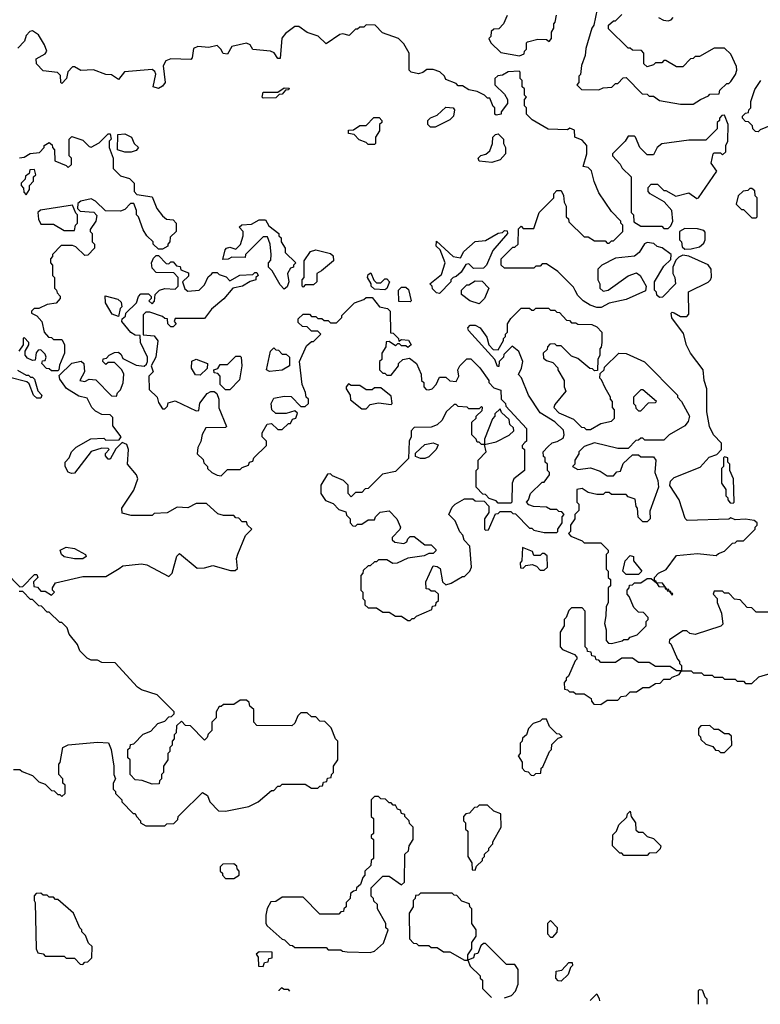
# Model space of a CAD drawing. Extents: x 2769579 to 2883812, y 684207 to 828660.
# Tile 29 of 256: x 2794004 to 2797535, y 717910 to 722605. Entities that reach past the tile are written whole.
import ezdxf

# ---------------------------------------------------------------- set-up
doc = ezdxf.new("R2010")
doc.units = 0

msp = doc.modelspace()

# ---------------------------------------------------------------- linework, layer by layer
at = {"layer": '0CON02XD'}
for points in [[(2796327.5, 722625), (2796310, 722585), (2796288.3, 722561.7), (2796265, 722560), (2796251.7, 722548.3), (2796250, 722525), (2796240, 722515), (2796250, 722495), (2796298.3, 722448.3), (2796387.5, 722432.5), (2796408.3, 722441.7), (2796410, 722455), (2796420, 722465), (2796420, 722495), (2796425, 722500), (2796475, 722512.5), (2796515, 722510), (2796528.3, 722501.7), (2796540, 722515), (2796540, 722545), (2796550, 722565), (2796550, 722585), (2796557, 722593), (2796563, 722627)], [(2796757.5, 722655), (2796741.7, 722578.3), (2796732.5, 722565), (2796703, 722467), (2796700, 722435), (2796683, 722387), (2796677, 722343), (2796670, 722335), (2796670, 722305), (2796660, 722295), (2796681.7, 722271.7), (2796765, 722270), (2796785, 722280), (2796827, 722283), (2796845, 722300), (2796855, 722300), (2796881.7, 722328.3), (2796895, 722330), (2796971.7, 722251.7), (2796995, 722250), (2797005, 722240), (2797025, 722240), (2797055, 722220), (2797155, 722202.5), (2797215, 722202.5), (2797250, 722225), (2797288.3, 722241.7), (2797295, 722250), (2797338.3, 722251.7), (2797341.7, 722268.3), (2797375, 722300), (2797385, 722300), (2797395, 722310), (2797416.7, 722343.3), (2797422.5, 722365), (2797421.7, 722381.7), (2797395, 722440), (2797365, 722470), (2797315, 722470), (2797245, 722430), (2797225, 722430), (2797215, 722420), (2797201.7, 722418.3), (2797165, 722380), (2797135, 722380), (2797085, 722410), (2797075, 722410), (2797065, 722400), (2797035, 722400), (2797025, 722390), (2796995, 722380), (2796980, 722395), (2796980, 722445), (2796968.3, 722458.3), (2796925, 722460), (2796915, 722470), (2796905, 722470), (2796811.7, 722561.7), (2796811.7, 722578.3), (2796835, 722600), (2796845, 722600), (2796875, 722630)], [(2797050, 722615), (2797073, 722603), (2797095, 722600), (2797110, 722605), (2797120, 722615)], [(2796795, 720850), (2796778.3, 720888.3), (2796770, 720895), (2796771.7, 720918.3), (2796790, 720935), (2796791.7, 720948.3), (2796860, 721015), (2796895, 721012.5), (2796983, 720973), (2797140, 720815), (2797140, 720805), (2797160, 720785), (2797197.5, 720715), (2797190.7, 720689.3), (2797175, 720667.5), (2797100, 720625), (2797075, 720600), (2796985, 720600), (2796975, 720610), (2796965, 720610), (2796955, 720600), (2796941.7, 720598.3), (2796905, 720560), (2796855, 720560), (2796745, 720587.5), (2796695, 720570), (2796670, 720545), (2796670, 720535), (2796650, 720505), (2796650, 720485), (2796640, 720475), (2796665, 720460), (2796725, 720467.5), (2796771.7, 720451.7), (2796805, 720430), (2796835, 720430), (2796851.7, 720448.3), (2796868.3, 720451.7), (2796881.7, 720488.3), (2796925, 720530), (2796955, 720530), (2796965, 720520), (2797025, 720520), (2797037.5, 720505), (2797032.5, 720445), (2797047, 720407), (2797050, 720375), (2797008.3, 720261.7), (2797010, 720225), (2796995, 720210), (2796975, 720210), (2796953, 720233), (2796950, 720275), (2796943, 720283), (2796938.3, 720318.3), (2796905, 720330), (2796895, 720340), (2796825, 720340), (2796815, 720350), (2796795, 720350), (2796785, 720340), (2796755, 720340), (2796715, 720350), (2796685, 720370), (2796660, 720365), (2796660, 720305), (2796670, 720295), (2796670, 720265), (2796650, 720245), (2796650, 720225), (2796630, 720195), (2796630, 720165), (2796620, 720155), (2796631.7, 720141.7), (2796685, 720120), (2796695, 720110), (2796775, 720110), (2796810, 720075), (2796810, 720065), (2796800, 720055), (2796800, 719985), (2796810, 719975), (2796810, 719945), (2796820, 719935), (2796820, 719905), (2796810, 719895), (2796810, 719825), (2796800, 719805), (2796798.3, 719761.7), (2796792.5, 719725), (2796800, 719695), (2796800, 719645), (2796811.7, 719631.7), (2796825, 719630), (2796877, 719643), (2796885, 719650), (2796905, 719650), (2796915, 719660), (2796948.3, 719671.7), (2796990, 719715), (2796990, 719735), (2797000, 719745), (2797000, 719755), (2796978.3, 719778.3), (2796955, 719780), (2796931.7, 719801.7), (2796910, 719855), (2796900, 719865), (2796900, 719885), (2796910, 719895), (2796911.7, 719908.3), (2796925, 719910), (2796935, 719920), (2796965, 719920), (2796995, 719940), (2797015, 719940), (2797040, 719920), (2797051.7, 719901.7), (2797080, 719900), (2797081.7, 719891.7), (2797090, 719890), (2797091.7, 719881.7), (2797100, 719880), (2797115, 719860), (2797118.3, 719868.3), (2797110, 719870), (2797108.3, 719878.3), (2797100, 719880), (2797098.3, 719888.3), (2797090, 719890), (2797068.3, 719918.3), (2797040, 719920), (2797038.3, 719928.3), (2797030, 719930), (2797030, 719945), (2797050, 719965), (2797086.4, 719983.6), (2797135, 720050), (2797235, 720060), (2797325, 720050), (2797335, 720060), (2797365, 720070), (2797401.7, 720108.3), (2797415, 720110), (2797425, 720120), (2797455, 720120), (2797510, 720175), (2797510, 720185), (2797520, 720195), (2797520, 720205), (2797506.4, 720216.4), (2797465, 720223.3), (2797415, 720220), (2797395, 720230), (2797385, 720222.5), (2797186.1, 720216.1), (2797176.1, 720226.1), (2797148.8, 720315), (2797103, 720383), (2797107.5, 720405), (2797125, 720422.5), (2797248.3, 720471.7), (2797291.7, 720518.3), (2797328.3, 720531.7), (2797350, 720555), (2797350, 720585), (2797312.5, 720625), (2797292.5, 720665), (2797280, 720735), (2797280, 720845), (2797266.7, 720885), (2797262.5, 720935), (2797202.5, 721015), (2797183.6, 721053.6), (2797168.8, 721108.8), (2797113, 721183), (2797110, 721205), (2797115, 721210), (2797125, 721207.5), (2797155, 721190), (2797185, 721190), (2797195, 721200), (2797193, 721307), (2797286.1, 721353.9), (2797297.5, 721365), (2797303, 721377), (2797300, 721415), (2797286.1, 721436.1), (2797195, 721477.5), (2797165, 721482.5), (2797147, 721473), (2797131.7, 721458.3), (2797117.5, 721425), (2797117.5, 721395), (2797127.5, 721375), (2797130, 721345), (2797068.3, 721281.7), (2797055, 721280), (2797041.7, 721291.7), (2797040, 721305), (2797030, 721315), (2797030, 721355), (2797075, 721430), (2797108.3, 721461.7), (2797110, 721485), (2797067, 721517), (2797043.3, 721523.3), (2797027, 721537), (2796995, 721542.5), (2796983.6, 721536.4), (2796957.5, 721495), (2796935, 721476.7), (2796845, 721467.5), (2796780, 721435), (2796760, 721415), (2796760, 721365), (2796770, 721345), (2796770, 721325), (2796785, 721310), (2796810, 721315), (2796905, 721383.3), (2796945, 721397.5), (2796962.5, 721385), (2796990, 721335), (2796988.3, 721311.7), (2796895, 721270), (2796815, 721252.5), (2796777, 721233), (2796755, 721232.5), (2796723.3, 721243.3), (2796690, 721265), (2796665, 721290), (2796653, 721313), (2796645, 721330), (2796570, 721405), (2796515, 721440), (2796495, 721440), (2796485, 721430), (2796465, 721430), (2796455, 721420), (2796315, 721420), (2796300, 721435), (2796300, 721465), (2796355, 721520), (2796365, 721520), (2796380, 721535), (2796381.7, 721608.3), (2796395, 721620), (2796405, 721610), (2796455, 721610), (2796480, 721685), (2796550, 721755), (2796550, 721775), (2796565, 721790), (2796585, 721790), (2796597, 721767), (2796600, 721735), (2796610, 721715), (2796610, 721665), (2796620, 721655), (2796621.7, 721641.7), (2796695, 721570), (2796715, 721570), (2796745, 721550), (2796795, 721550), (2796805, 721540), (2796815, 721540), (2796825, 721550), (2796835, 721550), (2796880, 721595), (2796880, 721625), (2796870, 721635), (2796870, 721645), (2796825, 721690), (2796765, 721780), (2796743, 721833), (2796730, 721885), (2796715, 721900), (2796690, 721905), (2796707.5, 721965), (2796707.5, 722005), (2796685, 722030), (2796650, 722045), (2796648.3, 722078.3), (2796627.5, 722087.5), (2796615, 722080), (2796523, 722083), (2796447, 722127), (2796420, 722155), (2796420, 722185), (2796410, 722195), (2796410, 722225), (2796420, 722235), (2796410, 722245), (2796410, 722275), (2796400, 722285), (2796400, 722315), (2796390, 722325), (2796390, 722355), (2796385, 722360), (2796333, 722357), (2796305, 722340), (2796283, 722337), (2796270, 722325), (2796270, 722295), (2796315, 722250), (2796330, 722225), (2796330, 722205), (2796300, 722165), (2796300, 722155), (2796275, 722150), (2796270, 722155), (2796270, 722185), (2796261.7, 722191.7), (2796245, 722230), (2796235, 722230), (2796220, 722245), (2796185, 722262.5), (2796145, 722270), (2796115, 722290), (2796095, 722290), (2796085, 722300), (2796035, 722320), (2796030, 722335), (2796007, 722357), (2795975, 722367.5), (2795945, 722367.5), (2795926.7, 722353.3), (2795905, 722347.5), (2795870, 722355), (2795860, 722365), (2795860, 722445), (2795835, 722490), (2795810, 722515), (2795733, 722543), (2795698.3, 722578.3), (2795655, 722580), (2795645, 722570), (2795625, 722570), (2795615, 722560), (2795605, 722560), (2795575, 722530), (2795545, 722537.5), (2795530, 722535), (2795465, 722490), (2795426.2, 722526.2), (2795375, 722543.3), (2795335, 722572.5), (2795315, 722572.5), (2795270.7, 722539.3), (2795253, 722517), (2795245, 722420), (2795235, 722420), (2795216.4, 722446.4), (2795200, 722455), (2795115, 722462.5), (2795102.5, 722485), (2795085, 722493.3), (2795015, 722477.5), (2794995, 722440), (2794974.1, 722444.1), (2794963.3, 722465), (2794945, 722482.5), (2794905, 722472.5), (2794853, 722477), (2794833, 722467), (2794826.4, 722423.6), (2794820, 722415), (2794725, 722418.8), (2794700.7, 722409.3), (2794687.5, 722385), (2794697.5, 722305), (2794685, 722287.5), (2794665, 722277.5), (2794640, 722285), (2794652.5, 722345), (2794648.3, 722358.3), (2794635, 722367.5), (2794503, 722357), (2794475, 722320), (2794441.7, 722341.7), (2794415, 722343.3), (2794355, 722366.2), (2794295, 722362.5), (2794265, 722380), (2794255, 722380), (2794233, 722357), (2794227.5, 722325), (2794205, 722300), (2794200, 722305), (2794198.8, 722338.8), (2794183.8, 722353.8), (2794115, 722361.2), (2794083.8, 722395), (2794081.7, 722418.3), (2794125, 722442.5), (2794132.5, 722455), (2794122.5, 722485), (2794093, 722533), (2794065, 722552.5), (2794051.7, 722548.3), (2794035, 722530)], [(2794035, 722530), (2794027, 722503), (2793995, 722470)], [(2797525, 722070), (2797511.7, 722071.7), (2797500, 722085), (2797498.3, 722098.3), (2797478.3, 722118.3), (2797465, 722120), (2797450, 722135), (2797450, 722145), (2797465, 722160), (2797478.3, 722161.7), (2797480, 722175), (2797490, 722185), (2797490, 722215), (2797508.3, 722271.7), (2797537.5, 722315)], [(2795165, 722230), (2795160, 722235), (2795165, 722260), (2795235, 722260), (2795265, 722280), (2795288.3, 722278.3), (2795285, 722270), (2795271.7, 722268.3), (2795255, 722250), (2795241.7, 722248.3), (2795225, 722232.5), (2795165, 722230)], [(2795961.7, 722091.7), (2795950, 722105), (2795950, 722125), (2795963, 722137), (2795995, 722150), (2796035, 722187.5), (2796070, 722185), (2796077.5, 722175), (2796072.5, 722145), (2796055, 722127.5), (2795985, 722092.5), (2795961.7, 722091.7)], [(2797095, 721610), (2797108.3, 721621.7), (2797117.5, 721645), (2797112.5, 721695), (2797076.4, 721736.4), (2797010, 721775), (2797000, 721785), (2797000, 721805), (2797015, 721820), (2797045, 721820), (2797075, 721790), (2797085, 721790), (2797133, 721763), (2797195, 721780), (2797233, 721753), (2797240, 721755), (2797327, 721883), (2797300.7, 721920.7), (2797310, 721965), (2797315, 721970), (2797345, 721970), (2797355, 721960), (2797370, 721975), (2797370, 722005), (2797380, 722025), (2797382.5, 722105), (2797365, 722150), (2797351.7, 722148.3), (2797340, 722135), (2797340, 722125), (2797330, 722115), (2797330, 722085), (2797275, 722030), (2797195, 722030), (2797065, 722013.3), (2797042.5, 721995), (2797025, 721960), (2796995, 721960), (2796960, 721995), (2796940, 722045), (2796935, 722050), (2796905, 722050), (2796890, 722025), (2796830, 721965), (2796830, 721955), (2796866.4, 721916.4), (2796877, 721897), (2796920, 721855), (2796920, 721685), (2796930, 721675), (2796931.7, 721641.7), (2796965, 721620), (2797065, 721620), (2797075, 721610), (2797095, 721610)], [(2795695, 722010), (2795665, 722010), (2795655, 722020), (2795621.7, 722031.7), (2795598.3, 722058.3), (2795571.7, 722061.7), (2795571.7, 722078.3), (2795595, 722080), (2795625, 722100), (2795655, 722100), (2795691.7, 722138.3), (2795718.3, 722138.3), (2795730, 722125), (2795730, 722115), (2795720, 722105), (2795720, 722075), (2795700, 722045), (2795700, 722015), (2795695, 722010)], [(2797588.3, 722101.7), (2797535, 722080), (2797525, 722070)], [(2794003, 721947), (2794025, 721950), (2794053.6, 721966.4), (2794098.3, 721971.7), (2794120, 721995), (2794120, 722005), (2794145, 722020), (2794158.3, 722008.3), (2794160, 721995), (2794170, 721985), (2794171.7, 721931.7), (2794225, 721910), (2794235, 721900), (2794250, 721915), (2794250, 721945), (2794240, 721955), (2794240, 722035), (2794251.7, 722048.3), (2794305, 722030), (2794335, 722000), (2794345, 721997.5), (2794383, 722017), (2794425, 722060), (2794435, 722060), (2794440, 722035), (2794430, 722025), (2794430, 721995), (2794450, 721945), (2794450, 721895), (2794485, 721860), (2794527, 721847), (2794550, 721825), (2794550, 721785), (2794561.7, 721771.7), (2794635, 721760), (2794657.5, 721705), (2794685, 721670), (2794703, 721653), (2794735, 721650), (2794750, 721635), (2794750, 721595), (2794721.7, 721568.3), (2794720, 721545), (2794710, 721535), (2794710, 721525), (2794685, 721510), (2794665, 721510), (2794640, 721535), (2794640, 721545), (2794610, 721575), (2794593, 721603), (2794570, 721665), (2794560, 721675), (2794560, 721695), (2794548.3, 721728.3), (2794531.7, 721728.3), (2794505, 721700), (2794485, 721692.5), (2794413, 721693), (2794365, 721740), (2794345, 721750), (2794295, 721740), (2794281.7, 721728.3), (2794280, 721705), (2794291.7, 721691.7), (2794357, 721687), (2794371.7, 721671.7), (2794367.5, 721645), (2794340, 721605), (2794340, 721595), (2794350, 721585), (2794350, 721545), (2794360, 721535), (2794360, 721515), (2794328.3, 721481.7), (2794315, 721480), (2794271.7, 721521.7), (2794255, 721527.5), (2794201.7, 721528.3), (2794160, 721485), (2794160, 721475), (2794150, 721465), (2794150, 721445), (2794160, 721435), (2794160, 721385), (2794170, 721375), (2794170, 721325), (2794180, 721315), (2794181.7, 721301.7), (2794197, 721287), (2794197.5, 721275), (2794177, 721253), (2794135, 721247.5), (2794095, 721227.5), (2794073, 721227), (2794060, 721215), (2794060, 721205), (2794085, 721192.5), (2794110, 721165), (2794120, 721115), (2794141.7, 721091.7), (2794155, 721090), (2794165, 721080), (2794205, 721080), (2794211.7, 721068.3), (2794217.5, 721055), (2794216.7, 721015), (2794193, 720957), (2794190, 720935), (2794185, 720930), (2794155, 720930), (2794145, 720940), (2794131.7, 720941.7), (2794110, 720965), (2794111.7, 720978.3), (2794125, 720980), (2794130, 720995), (2794125, 721010), (2794105, 721030), (2794091.7, 721028.3), (2794083, 721017), (2794078.3, 720981.7), (2794065, 720980), (2794040.7, 720990.7), (2794030, 721005), (2794030, 721025), (2794047.5, 721055), (2794047.5, 721065), (2794025, 721090), (2794020, 721085), (2794020, 721055), (2794000, 721025)], [(2794535, 721972.5), (2794505, 721972.5), (2794470, 721985), (2794471.7, 722058.3), (2794505, 722060), (2794537.5, 722045), (2794550, 722015), (2794570, 721995), (2794558.3, 721981.7), (2794535, 721972.5)], [(2796255, 721923.3), (2796195, 721930), (2796190, 721945), (2796203, 721957), (2796227, 721963), (2796245, 721980), (2796257.5, 722015), (2796260, 722045), (2796271.7, 722058.3), (2796285, 722060), (2796310, 722035), (2796310, 722015), (2796320, 721995), (2796320, 721965), (2796295, 721937.5), (2796255, 721923.3)], [(2794035, 721770), (2794050, 721795), (2794050, 721815), (2794070, 721835), (2794070, 721855), (2794080, 721865), (2794075, 721890), (2794051.7, 721888.3), (2794048.3, 721871.7), (2794031.7, 721858.3), (2794030, 721845), (2794010, 721825), (2794010, 721815), (2794021.7, 721801.7), (2794023, 721783), (2794035, 721770)], [(2797515, 721660), (2797520, 721665), (2797520, 721755), (2797510, 721765), (2797508.3, 721788.3), (2797495, 721800), (2797485, 721800), (2797475, 721790), (2797453, 721787), (2797430, 721765), (2797420, 721725), (2797445, 721700), (2797455, 721700), (2797495, 721660), (2797515, 721660)], [(2794265, 721600), (2794270, 721625), (2794280, 721635), (2794280, 721675), (2794271.7, 721681.7), (2794255, 721720), (2794103.6, 721696.4), (2794090, 721685), (2794093, 721653), (2794105, 721630), (2794165, 721630), (2794215, 721600), (2794265, 721600)], [(2795265, 721320), (2795245, 721340), (2795207, 721407), (2795190, 721425), (2795190, 721445), (2795201.7, 721458.3), (2795202.5, 721485), (2795197.5, 721535), (2795185, 721570), (2795165, 721570), (2795080, 721485), (2795078.3, 721471.7), (2795015, 721472.5), (2794997, 721463), (2794971.7, 721461.7), (2794983, 721507), (2794990, 721515), (2795005, 721520), (2795035, 721510), (2795057, 721533), (2795070, 721575), (2795070, 721595), (2795050, 721615), (2795063, 721627), (2795109.3, 721630.7), (2795145, 721650), (2795175, 721650), (2795191.7, 721621.7), (2795240, 721585), (2795240, 721575), (2795250, 721565), (2795250, 721545), (2795270, 721515), (2795270, 721495), (2795320, 721445), (2795310, 721435), (2795310, 721425), (2795295, 721420), (2795280, 721395), (2795287.5, 721355), (2795278.3, 721331.7), (2795265, 721320)], [(2796005, 721300), (2795991.7, 721301.7), (2795971.7, 721321.7), (2795970, 721335), (2795960, 721345), (2796015, 721390), (2796032.5, 721445), (2796008.3, 721508.3), (2795990, 721525), (2795991.7, 721548.3), (2796070, 721475), (2796105, 721470), (2796120.7, 721499.3), (2796175, 721547.5), (2796225, 721552.5), (2796285, 721587.5), (2796305, 721590), (2796315, 721600), (2796328.3, 721598.3), (2796330, 721585), (2796260, 721505), (2796230, 721435), (2796215, 721420), (2796168.3, 721418.3), (2796145, 721440), (2796131.7, 721438.3), (2796109.3, 721400.7), (2796085, 721380), (2796070, 721375), (2796060, 721365), (2796060, 721355), (2796005, 721300)], [(2797175, 721510), (2797205, 721512.5), (2797245, 721522.5), (2797265, 721540), (2797272.5, 721555), (2797271.7, 721591.7), (2797265, 721600), (2797235, 721607.5), (2797175, 721610), (2797150, 721595), (2797150, 721555), (2797160, 721545), (2797161.7, 721521.7), (2797175, 721510)], [(2795355, 721330), (2795350, 721335), (2795350, 721365), (2795360, 721375), (2795360, 721455), (2795390, 721500), (2795415, 721507.5), (2795485, 721490), (2795498.3, 721478.3), (2795500, 721455), (2795443, 721407), (2795420, 721395), (2795420, 721355), (2795405, 721340), (2795365, 721340), (2795355, 721330)], [(2793938.3, 719968.3), (2794005, 719900), (2794018.3, 719901.7), (2794075, 719960), (2794085, 719960), (2794090, 719945), (2794070, 719925), (2794071.7, 719901.7), (2794088.3, 719898.3), (2794105, 719880), (2794125, 719880), (2794155, 719860), (2794170, 719875), (2794160, 719885), (2794160, 719895), (2794175, 719920), (2794305, 719950), (2794415, 719950), (2794478.3, 719988.3), (2794495, 720000), (2794585, 720010), (2794610, 720005), (2794715, 719950), (2794730, 719965), (2794753, 720047), (2794765, 720060), (2794849.5, 719989.5), (2794885, 719991.2), (2794925, 720002.5), (2795008.3, 719978.3), (2795031.7, 719978.3), (2795041.7, 719988.3), (2795037.5, 720035), (2795043.6, 720056.4), (2795080, 720145), (2795110, 720175), (2795090, 720195), (2795085, 720210), (2795065, 720210), (2795048.3, 720228.3), (2795035, 720230), (2795025, 720240), (2794975, 720240), (2794948.3, 720248.3), (2794895, 720297.5), (2794845, 720297.5), (2794805, 720277.5), (2794755, 720280), (2794707, 720253), (2794645, 720250), (2794635, 720240), (2794535, 720240), (2794491.7, 720251.7), (2794490, 720275), (2794548.3, 720361.7), (2794567.5, 720415), (2794560, 720435), (2794517.5, 720485), (2794522.5, 720555), (2794515, 720580), (2794491.7, 720588.3), (2794461.7, 720558.3), (2794435, 720510), (2794425, 720510), (2794412.5, 720525), (2794413, 720537), (2794430, 720555), (2794425, 720560), (2794395, 720562.5), (2794343.9, 720546.1), (2794265, 720442.5), (2794250.7, 720440.7), (2794235, 720447.5), (2794220, 720475), (2794220, 720495), (2794240, 720515), (2794250, 720545), (2794273, 720567), (2794343, 720607), (2794405, 720610), (2794415, 720600), (2794478.3, 720601.7), (2794487.5, 720615), (2794448.3, 720668.3), (2794448.3, 720708.3), (2794435, 720720), (2794395, 720722.5), (2794365, 720737.5), (2794347.5, 720755), (2794325, 720800), (2794285, 720810), (2794227, 720847), (2794195, 720890), (2794191.7, 720908.3), (2794253, 720967), (2794297, 720977), (2794310, 720965), (2794312.5, 720925), (2794290, 720885), (2794315, 720880), (2794335, 720890), (2794367, 720887), (2794441.7, 720811.7), (2794465, 720810), (2794470, 720825), (2794485, 720840), (2794497, 720873), (2794500, 720915), (2794490, 720935), (2794455, 720970), (2794425, 720970), (2794415, 720960), (2794400, 720975), (2794401.7, 720988.3), (2794418.3, 720991.7), (2794430, 721005), (2794455, 721017.5), (2794475, 721020), (2794488.3, 721008.3), (2794495, 720990), (2794558.3, 720958.3), (2794597, 720953), (2794608.3, 720961.7), (2794612.5, 720975), (2794612.5, 720995), (2794580, 721065), (2794578.3, 721098.3), (2794555, 721100), (2794533.6, 721113.6), (2794490, 721165), (2794491.7, 721178.3), (2794508.3, 721191.7), (2794510, 721205), (2794560, 721255), (2794570, 721285), (2794581.7, 721298.3), (2794618.3, 721298.3), (2794630, 721285), (2794630, 721275), (2794620, 721265), (2794635, 721250), (2794647, 721263), (2794650, 721295), (2794670, 721315), (2794695, 721322.5), (2794745, 721320), (2794760, 721335), (2794760, 721375), (2794738.3, 721398.3), (2794655, 721400), (2794635, 721420), (2794632.5, 721445), (2794641.7, 721468.3), (2794655, 721480), (2794665, 721480), (2794701.7, 721441.7), (2794715, 721440), (2794725, 721450), (2794735, 721450), (2794751.7, 721431.7), (2794768.3, 721428.3), (2794771.7, 721411.7), (2794808.3, 721398.3), (2794808.3, 721381.7), (2794780, 721355), (2794791.7, 721321.7), (2794805, 721310), (2794860, 721315), (2794885, 721340), (2794901.7, 721378.3), (2794918.3, 721391.7)], [(2794918.3, 721391.7), (2794925, 721400), (2794945, 721400), (2794955, 721390), (2794988.3, 721378.3), (2795005, 721360), (2795053, 721387), (2795115, 721390), (2795125, 721400), (2795135, 721400), (2795140, 721385), (2795130, 721375), (2795130, 721365), (2795103, 721357), (2795066.4, 721333.6), (2795020, 721325), (2794976.4, 721273.6), (2794917.5, 721225), (2794885, 721180), (2794745, 721180), (2794740, 721165), (2794750, 721155), (2794735, 721140), (2794725, 721140), (2794710, 721155), (2794708.3, 721178.3), (2794695, 721180), (2794685, 721190), (2794625, 721210), (2794605, 721210), (2794591.7, 721198.3), (2794591.7, 721101.7), (2794645, 721097.5), (2794663, 721073), (2794652.5, 720995), (2794630, 720955), (2794640, 720925), (2794620, 720905), (2794621.7, 720841.7), (2794660, 720805), (2794665, 720780), (2794685, 720750), (2794695, 720750), (2794708.3, 720761.7), (2794711.7, 720778.3), (2794745, 720787.5), (2794845, 720740), (2794858.3, 720741.7), (2794863, 720777), (2794897, 720823), (2794915, 720832.5), (2794931.7, 720831.7), (2794943, 720823), (2794953.3, 720795), (2794953.6, 720753.6), (2794990, 720665), (2794985, 720660), (2794891.7, 720658.3), (2794873, 720627), (2794867, 720593), (2794852.5, 720565), (2794850, 720535), (2794878.3, 720508.3), (2794881.7, 720491.7), (2794900, 720475), (2794900, 720465), (2794920, 720445), (2794945, 720432.5), (2794965, 720430), (2794995, 720460), (2795055, 720460), (2795065, 720470), (2795095, 720480), (2795100, 720495), (2795115, 720500), (2795120, 720515), (2795180, 720575), (2795180, 720595), (2795160, 720615), (2795160, 720635), (2795183.6, 720676.4), (2795205, 720680), (2795235, 720650), (2795255, 720650), (2795285, 720680), (2795295, 720680), (2795305, 720700), (2795320, 720705), (2795328.3, 720728.3), (2795315, 720740), (2795275, 720727.5), (2795225, 720726.7), (2795206.7, 720745), (2795203.3, 720775), (2795215, 720800), (2795265, 720810), (2795298.3, 720808.3), (2795345, 720760), (2795365, 720760), (2795380, 720775), (2795380, 720795), (2795370, 720805), (2795367, 720827), (2795350, 720865), (2795337.5, 720975), (2795370.7, 721049.3), (2795395, 721070), (2795405, 721070), (2795440, 721105), (2795425, 721120), (2795395, 721120), (2795375, 721140), (2795351.7, 721141.7), (2795331.7, 721161.7), (2795331.7, 721178.3), (2795355, 721200), (2795385, 721200), (2795395, 721190), (2795415, 721190), (2795425, 721180), (2795445, 721180), (2795455, 721170), (2795475, 721170), (2795485, 721160), (2795515, 721160), (2795540, 721185), (2795540, 721195), (2795600, 721255), (2795645, 721270), (2795655, 721280), (2795685, 721280), (2795720, 721235), (2795757, 721227), (2795770, 721215), (2795771.7, 721111.7), (2795785, 721110), (2795810, 721085), (2795811.7, 721071.7), (2795825, 721080), (2795857, 721077), (2795870, 721055), (2795855, 721042.5), (2795845, 721050), (2795825, 721050), (2795815, 721060), (2795805, 721060), (2795795, 721050), (2795765, 721070), (2795751.7, 721068.3), (2795750, 721045), (2795730, 721015), (2795730, 720985), (2795720, 720975), (2795720, 720935), (2795735, 720920), (2795745, 720920), (2795755, 720910), (2795775, 720910), (2795810, 720955), (2795810, 720965), (2795830, 720985), (2795861.7, 720991.7), (2795896.1, 720966.1), (2795917.5, 720915), (2795920, 720885), (2795930, 720875), (2795930, 720855), (2795941.7, 720841.7), (2795955, 720840), (2795970, 720845), (2795990, 720865), (2796005, 720900), (2796035, 720900), (2796055, 720882.5), (2796085, 720880), (2796097.5, 720905), (2796092.5, 720935), (2796102.5, 720955), (2796135, 720987.5), (2796155, 720987.5), (2796197.5, 720945), (2796240, 720885), (2796240, 720875), (2796265, 720850), (2796298.3, 720838.3), (2796300, 720795), (2796320, 720775), (2796321.7, 720761.7), (2796420, 720655), (2796420, 720595), (2796411.7, 720588.3), (2796400, 720575), (2796400, 720565), (2796410, 720555), (2796410, 720455), (2796360, 720415), (2796352.5, 720395), (2796350, 720305), (2796345, 720300), (2796285, 720300), (2796275, 720310), (2796241.7, 720321.7), (2796225, 720340), (2796211.7, 720341.7), (2796180, 720375), (2796180, 720455), (2796190, 720465), (2796190, 720505), (2796227.5, 720545), (2796220, 720580), (2796275, 720592.5), (2796337, 720623), (2796360, 720645), (2796358.3, 720658.3), (2796340, 720675), (2796338.3, 720698.3), (2796301.7, 720731.7), (2796295, 720750), (2796270, 720725), (2796270, 720715), (2796258.3, 720701.7), (2796220, 720605), (2796220, 720580), (2796205, 720580), (2796195, 720590), (2796185, 720590), (2796180, 720605), (2796160, 720625), (2796160, 720685), (2796180, 720705), (2796180, 720715), (2796208.3, 720741.7), (2796210, 720755), (2796205, 720760), (2796195, 720750), (2796145, 720750), (2796137, 720757), (2796095, 720760), (2796085, 720770), (2796075, 720770), (2796037.5, 720735), (2796017.5, 720695), (2795995, 720672.5), (2795965, 720662.5), (2795885, 720660), (2795870, 720645), (2795870, 720615), (2795860, 720595), (2795858.3, 720511.7), (2795795, 720450), (2795733, 720437), (2795665, 720370), (2795651.7, 720368.3), (2795635, 720350), (2795605, 720350), (2795585, 720330), (2795570, 720345), (2795570, 720385), (2795548.3, 720408.3), (2795495, 720430), (2795485, 720440), (2795471.7, 720438.3), (2795440, 720385), (2795440, 720345), (2795461.7, 720311.7), (2795498.3, 720298.3), (2795525, 720270), (2795558.3, 720258.3), (2795561.7, 720241.7), (2795580, 720225), (2795580, 720205), (2795591.7, 720191.7), (2795605, 720190), (2795615, 720200), (2795635, 720200), (2795665, 720220), (2795695, 720220), (2795700, 720235), (2795723, 720257), (2795765, 720262.5), (2795802.5, 720225), (2795820, 720185), (2795816.4, 720173.6), (2795780, 720135), (2795780, 720125), (2795793, 720113), (2795835, 720107.5), (2795850, 720115), (2795855, 720130), (2795865, 720140), (2795885, 720140), (2795935, 720100), (2795965, 720100), (2795988.3, 720078.3), (2795988.3, 720071.7), (2795975, 720060), (2795955, 720060), (2795931.7, 720048.3), (2795855, 720037.5), (2795803, 720013), (2795782.5, 720012.5), (2795755, 720030), (2795715, 720030), (2795705, 720020), (2795695, 720020), (2795675, 720000), (2795665, 720000), (2795641.7, 719978.3), (2795640, 719965), (2795630, 719955), (2795630, 719885), (2795640, 719875), (2795640, 719845), (2795650, 719835), (2795650, 719815), (2795665, 719800), (2795705, 719800), (2795735, 719780), (2795765, 719780), (2795795, 719760), (2795825, 719760), (2795855, 719740), (2795865, 719740), (2795875, 719750), (2795885, 719750), (2795895, 719760), (2795968.3, 719791.7), (2795971.7, 719808.3), (2795988.3, 719811.7), (2795990, 719825), (2796000, 719835), (2796000, 719865), (2795985, 719880), (2795965, 719880), (2795955, 719890), (2795941.7, 719891.7), (2795940, 719925), (2795975, 720000), (2795995, 719997.5), (2796008.3, 719988.3), (2796020, 719925), (2796035, 719910), (2796061.7, 719918.3), (2796115, 719950), (2796125, 719950), (2796150, 719975), (2796157.5, 719995), (2796150, 720095), (2796123, 720123), (2796117, 720147), (2796103, 720163), (2796080, 720215), (2796050, 720245), (2796065, 720280), (2796080, 720295), (2796125, 720320), (2796165, 720320), (2796175, 720310), (2796218.3, 720308.3), (2796240, 720285), (2796240, 720255), (2796220, 720225), (2796220, 720175), (2796225, 720170), (2796238.3, 720171.7), (2796271.7, 720248.3), (2796285, 720250), (2796295, 720260), (2796345, 720260), (2796355, 720250), (2796368.3, 720248.3), (2796435, 720180), (2796445, 720180), (2796455, 720170), (2796505, 720160), (2796565, 720160), (2796570, 720165), (2796570, 720175), (2796590, 720205), (2796590, 720235), (2796600, 720245), (2796588.3, 720258.3), (2796575, 720260), (2796565, 720270), (2796535, 720270), (2796515, 720280), (2796453, 720283), (2796431.7, 720291.7), (2796420, 720305), (2796430, 720315), (2796440, 720345), (2796495, 720400), (2796505, 720400), (2796530, 720435), (2796530, 720445), (2796520, 720455), (2796520, 720485), (2796510, 720495), (2796510, 720515), (2796501.7, 720521.7), (2796500, 720545), (2796521.7, 720568.3), (2796543, 720587), (2796567, 720593), (2796595, 720610), (2796600, 720625), (2796597, 720647), (2796555, 720687.5), (2796485, 720730), (2796430, 720815), (2796397, 720897), (2796382.5, 720912.5), (2796397, 720943), (2796402.5, 720975), (2796383, 721023), (2796351.7, 721048.3), (2796311.7, 721008.3), (2796310, 720995), (2796290, 720975), (2796288.3, 720951.7), (2796281.7, 720951.7), (2796270, 720985), (2796143, 721123), (2796140, 721135), (2796151.7, 721148.3), (2796175, 721147.5), (2796200, 721135), (2796231.7, 721091.7), (2796240, 721055), (2796261.7, 721031.7), (2796285, 721030), (2796310, 721075), (2796310, 721085), (2796320, 721095), (2796320, 721105), (2796330, 721115), (2796330, 721155), (2796345, 721180), (2796395, 721230), (2796435, 721230), (2796445, 721220), (2796455, 721220), (2796465, 721230), (2796525, 721230), (2796535, 721220), (2796555, 721220), (2796565, 721210), (2796578.3, 721208.3), (2796611.7, 721171.7), (2796625, 721170), (2796635, 721160), (2796655, 721160), (2796665, 721152.5), (2796731.7, 721151.7), (2796755, 721140), (2796780, 721115), (2796780, 721065), (2796777, 721043), (2796770, 721035), (2796770, 721005), (2796760, 720985), (2796758.3, 720931.7), (2796745, 720930), (2796735, 720940), (2796721.7, 720941.7), (2796665, 720990), (2796635, 721000), (2796585, 721050), (2796565, 721050), (2796555, 721060), (2796531.7, 721058.3), (2796520, 721045), (2796518.3, 721031.7), (2796500, 721015), (2796501.7, 720991.7), (2796515, 720980), (2796545, 720970), (2796570, 720945), (2796570, 720935), (2796600, 720885), (2796600, 720855), (2796607, 720833), (2796555, 720770), (2796550, 720755), (2796575, 720730), (2796645, 720700), (2796681.7, 720661.7), (2796695, 720660), (2796705, 720650), (2796725, 720650), (2796775, 720680), (2796825, 720690), (2796840, 720705), (2796840, 720745), (2796830, 720755), (2796830, 720785), (2796820, 720795), (2796820, 720805), (2796795, 720850)], [(2795745, 721317.5), (2795695, 721320), (2795680, 721335), (2795680, 721345), (2795662.5, 721375), (2795665, 721390), (2795678.3, 721398.3), (2795693, 721363), (2795705, 721350), (2795725, 721350), (2795745, 721370), (2795755, 721370), (2795767.5, 721355), (2795755, 721322.5), (2795745, 721317.5)], [(2796195, 721250), (2796150, 721265), (2796110, 721295), (2796110, 721315), (2796135, 721340), (2796145, 721340), (2796175, 721360), (2796208.3, 721358.3), (2796240, 721325), (2796220, 721275), (2796195, 721250)], [(2795865, 721260), (2795811.7, 721261.7), (2795810, 721315), (2795825, 721330), (2795845, 721330), (2795858.3, 721318.3), (2795870, 721265), (2795865, 721260)], [(2794475, 721190), (2794445, 721200), (2794413.3, 721255), (2794411.7, 721288.3), (2794471.7, 721271.7), (2794488.3, 721258.3), (2794490, 721235), (2794483, 721227), (2794475, 721190)], [(2795195, 720927.5), (2795180, 720935), (2795200, 721025), (2795215, 721040), (2795225, 721030), (2795238.3, 721028.3), (2795255, 721010), (2795275, 721010), (2795290, 720995), (2795290, 720955), (2795255, 720933.3), (2795195, 720927.5)], [(2794865, 720910), (2794841.7, 720911.7), (2794823.6, 720943.6), (2794824.1, 720975.9), (2794845, 720986.7), (2794900, 720965), (2794898.3, 720941.7), (2794865, 720910)], [(2795005, 720840), (2794985, 720840), (2794960, 720865), (2794960, 720905), (2794948.3, 720918.3), (2794931.7, 720921.7), (2794930, 720935), (2794948.3, 720941.7), (2794960, 720960), (2794995, 720960), (2795035, 721000), (2795055, 721000), (2795060, 720995), (2795062.5, 720955), (2795051.7, 720888.3), (2795005, 720840)], [(2793993, 720933), (2794035, 720910), (2794045, 720910), (2794055, 720900), (2794065, 720900), (2794075, 720890), (2794090, 720835), (2794110, 720815), (2794105, 720800)], [(2794105, 720800), (2794085, 720800), (2794070, 720815), (2794048.3, 720868.3), (2794037.5, 720877.5), (2793950.7, 720900.7)], [(2795655, 720750), (2795675, 720770), (2795715, 720777.5), (2795775, 720770), (2795780, 720775), (2795775, 720810), (2795725, 720850), (2795695, 720850), (2795685, 720840), (2795655, 720840), (2795625, 720860), (2795585, 720860), (2795571.7, 720868.3), (2795560, 720855), (2795560, 720845), (2795580, 720815), (2795581.7, 720791.7), (2795635, 720750), (2795655, 720750)], [(2796965, 720740), (2797001.7, 720778.3), (2797035, 720780), (2797040, 720785), (2796975, 720840), (2796965, 720840), (2796930, 720805), (2796930, 720775), (2796940, 720765), (2796941.7, 720751.7), (2796955, 720740), (2796965, 720740)], [(2795935, 720512.5), (2795915, 720512.5), (2795891.7, 720521.7), (2795891.7, 720538.3), (2795935, 720580), (2795975, 720587.5), (2795998.3, 720578.3), (2795990, 720555), (2795955, 720520), (2795935, 720512.5)], [(2797405, 720300), (2797410, 720305), (2797407.5, 720415), (2797390, 720455), (2797390, 720485), (2797380, 720495), (2797380, 720515), (2797365, 720520), (2797360, 720515), (2797360, 720475), (2797350, 720465), (2797350, 720395), (2797370, 720365), (2797370, 720335), (2797380, 720325), (2797380, 720315), (2797391.7, 720301.7), (2797405, 720300)], [(2794305, 720033.3), (2794265, 720033.3), (2794215, 720043.3), (2794202.5, 720055), (2794197.5, 720075), (2794225, 720090), (2794265, 720083.3), (2794317.5, 720055), (2794320, 720045), (2794305, 720033.3)], [(2796505, 719980), (2796520, 719995), (2796518.3, 720048.3), (2796505, 720060), (2796495, 720060), (2796485, 720050), (2796455, 720050), (2796448.3, 720068.3), (2796401.7, 720088.3), (2796397.5, 720025), (2796390, 720015), (2796391.7, 719991.7), (2796405, 719990), (2796417.5, 720002.5), (2796447.5, 720007.5), (2796468.3, 719998.3), (2796485, 719980), (2796505, 719980)], [(2796955, 719960), (2796895, 719960), (2796880, 719975), (2796890, 720025), (2796915, 720050), (2796930, 720045), (2796930, 720025), (2796970, 719975), (2796955, 719960)], [(2793975, 719030), (2794005, 719030), (2794015, 719020), (2794065, 719000), (2794095, 718970), (2794125, 718960), (2794155, 718930), (2794168.3, 718928.3), (2794185, 718910), (2794195, 718910), (2794205, 718900), (2794220, 718915), (2794220, 718955), (2794210, 718965), (2794210, 718985), (2794190, 719005), (2794190, 719055), (2794197, 719063), (2794210, 719135), (2794235, 719147.5), (2794375, 719160), (2794427, 719157), (2794440, 719125), (2794452.5, 719045), (2794452.5, 719005), (2794460, 718985), (2794450, 718965), (2794450, 718935), (2794460, 718925), (2794460, 718915), (2794490, 718885), (2794490, 718875), (2794545, 718820), (2794555, 718820), (2794560, 718805), (2794580, 718785), (2794580, 718775), (2794605, 718760), (2794695, 718760), (2794705, 718770), (2794738.3, 718771.7), (2794758.3, 718791.7), (2794760, 718805), (2794771.7, 718818.3), (2794875, 718920), (2794900, 718905), (2794910, 718875), (2794951.7, 718831.7), (2794985, 718830), (2795097, 718853), (2795140, 718875), (2795205, 718930), (2795215, 718930), (2795235, 718950), (2795245, 718950), (2795255, 718960), (2795365, 718960), (2795395, 718940), (2795425, 718940), (2795435, 718950), (2795448.3, 718951.7), (2795451.7, 718968.3), (2795468.3, 718971.7), (2795471.7, 718988.3), (2795488.3, 718991.7), (2795490, 719005), (2795500, 719015), (2795500, 719045), (2795520, 719075), (2795520, 719165), (2795510, 719175), (2795488.3, 719228.3), (2795458.3, 719258.3), (2795435, 719260), (2795415, 719280), (2795395, 719280), (2795375, 719300), (2795345, 719300), (2795330, 719285), (2795315, 719250), (2795301.7, 719238.3), (2795135, 719240), (2795120, 719255), (2795120, 719315), (2795101.7, 719331.7), (2795098.3, 719348.3), (2795085, 719360), (2795055, 719360), (2795025, 719340), (2794975, 719340), (2794965, 719330), (2794955, 719330), (2794940, 719305), (2794940, 719275), (2794920, 719255), (2794920, 719215), (2794901.7, 719198.3), (2794898.3, 719181.7), (2794885, 719170), (2794818.3, 719238.3), (2794795, 719240), (2794775, 719260), (2794751.7, 719238.3), (2794750, 719205), (2794740, 719195), (2794740, 719175), (2794730, 719165), (2794730, 719145), (2794720, 719135), (2794720, 719115), (2794710, 719105), (2794710, 719075), (2794690, 719045), (2794690, 719015), (2794680, 719005), (2794680, 718985), (2794670, 718975), (2794668.3, 718961.7), (2794635, 718960), (2794587, 718977), (2794555, 718980), (2794530, 719005), (2794530, 719075), (2794520, 719085), (2794520, 719125), (2794530, 719135), (2794531.7, 719148.3), (2794548.3, 719151.7), (2794591.7, 719198.3), (2794628.3, 719211.7), (2794661.7, 719248.3), (2794695, 719260), (2794715, 719280), (2794728.3, 719281.7), (2794740, 719295), (2794740, 719305), (2794660, 719385), (2794585, 719410), (2794565, 719422.5), (2794458.3, 719538.3), (2794395, 719540), (2794375, 719550), (2794345, 719550), (2794325, 719560), (2794290, 719595), (2794280, 719625), (2794240, 719675), (2794230, 719705), (2794205, 719730), (2794195, 719730), (2794145, 719780), (2794135, 719780), (2794108.3, 719808.3), (2794095, 719810), (2794065, 719840), (2794055, 719840), (2794018.3, 719878.3), (2794001.7, 719878.3)], [(2797575, 719780), (2797515, 719780), (2797495, 719800), (2797471.7, 719801.7), (2797438.3, 719838.3), (2797411.7, 719841.7), (2797385, 719870), (2797365, 719870), (2797355, 719880), (2797315, 719880), (2797310, 719865), (2797330, 719845), (2797330, 719825), (2797350, 719775), (2797357, 719723), (2797347, 719713), (2797225, 719672.5), (2797198.3, 719678.3), (2797185, 719690), (2797165, 719690), (2797101.7, 719648.3), (2797100, 719635), (2797108.3, 719628.3), (2797140, 719555), (2797150, 719545), (2797150, 719535), (2797160, 719525), (2797160, 719500), (2797135, 719500), (2797105, 719520), (2797035, 719520), (2797005, 719540), (2796955, 719540), (2796925, 719560), (2796875, 719560), (2796845, 719540), (2796775, 719540), (2796765, 719550), (2796751.7, 719551.7), (2796748.3, 719568.3), (2796731.7, 719571.7), (2796728.3, 719588.3), (2796711.7, 719591.7), (2796710, 719605), (2796700, 719615), (2796700, 719785), (2796685, 719800), (2796635, 719800), (2796621.7, 719788.3), (2796610, 719755), (2796600, 719745), (2796600, 719715), (2796580, 719685), (2796580, 719615), (2796591.7, 719601.7), (2796648.3, 719578.3), (2796660, 719565), (2796660, 719555), (2796651.7, 719548.3), (2796620, 719475), (2796610, 719465), (2796610, 719455), (2796600, 719445), (2796601.7, 719411.7), (2796615, 719410), (2796625, 719400), (2796645, 719400), (2796655, 719390), (2796695, 719390), (2796728.3, 719368.3), (2796730, 719355), (2796741.7, 719341.7), (2796775, 719340)], [(2796775, 719340), (2796805, 719360), (2796855, 719360), (2796871.7, 719378.3), (2796895, 719380), (2796915, 719400), (2796945, 719400), (2796975, 719420), (2797005, 719420), (2797035, 719440), (2797058.3, 719441.7), (2797075, 719460), (2797105, 719460), (2797115, 719470), (2797148.3, 719481.7), (2797160, 719500), (2797205, 719500), (2797215, 719490), (2797255, 719490), (2797265, 719480), (2797305, 719480), (2797315, 719470), (2797355, 719470), (2797365, 719460), (2797415, 719460), (2797425, 719450), (2797455, 719450), (2797465, 719440), (2797495, 719440), (2797528.3, 719471.7), (2797715, 719526.7)], [(2796455, 719000), (2796465, 719010), (2796488.3, 719011.7), (2796490, 719035), (2796498.3, 719041.7), (2796530, 719115), (2796540, 719125), (2796541.7, 719148.3), (2796571.7, 719178.3), (2796590, 719185), (2796578.3, 719198.3), (2796565, 719200), (2796530, 719235), (2796515, 719270), (2796495, 719270), (2796485, 719260), (2796451.7, 719248.3), (2796430, 719225), (2796420, 719195), (2796401.7, 719178.3), (2796400, 719165), (2796390, 719155), (2796390, 719105), (2796380, 719095), (2796400, 719065), (2796400, 719035), (2796411.7, 719021.7), (2796428.3, 719018.3), (2796441.7, 719001.7), (2796455, 719000)], [(2797365, 719110), (2797400, 719145), (2797398.3, 719188.3), (2797385, 719200), (2797365, 719200), (2797335, 719220), (2797315, 719220), (2797295, 719240), (2797251.7, 719238.3), (2797240, 719225), (2797240, 719195), (2797250, 719185), (2797251.7, 719171.7), (2797275, 719150), (2797308.3, 719138.3), (2797321.7, 719121.7), (2797335, 719120), (2797345, 719110), (2797365, 719110)], [(2795675, 718157.5), (2795695, 718162.5), (2795738.3, 718201.7), (2795760, 718265), (2795750, 718275), (2795750, 718295), (2795710, 718365), (2795710, 718385), (2795691.7, 718401.7), (2795690, 718415), (2795680, 718425), (2795680, 718465), (2795735, 718520), (2795765, 718520), (2795825, 718480), (2795838.3, 718491.7), (2795840, 718625), (2795858.3, 718641.7), (2795860, 718665), (2795880, 718695), (2795880, 718755), (2795861.7, 718771.7), (2795860, 718785), (2795840, 718805), (2795840, 718815), (2795825, 718820), (2795820, 718835), (2795805, 718840), (2795795, 718860), (2795785, 718860), (2795775, 718870), (2795765, 718870), (2795748.3, 718888.3), (2795725, 718890), (2795715, 718900), (2795695, 718900), (2795680, 718885), (2795680, 718805), (2795690, 718795), (2795690, 718725), (2795680, 718715), (2795680, 718705), (2795690, 718695), (2795690, 718605), (2795680, 718595), (2795678.3, 718571.7), (2795650, 718545), (2795650, 718525), (2795640, 718515), (2795628.3, 718481.7), (2795610, 718465), (2795608.3, 718451.7), (2795595, 718450), (2795581.7, 718438.3), (2795580, 718415), (2795560, 718395), (2795560, 718375), (2795550, 718365), (2795548.3, 718351.7), (2795535, 718350), (2795525, 718340), (2795435, 718340), (2795355, 718420), (2795255, 718420), (2795225, 718400), (2795201.7, 718398.3), (2795183, 718367), (2795177.5, 718335), (2795177.5, 718295), (2795183.6, 718283.6), (2795255, 718220), (2795267, 718217), (2795291.7, 718191.7), (2795305, 718190), (2795315, 718180), (2795465, 718180), (2795475, 718170), (2795535, 718170), (2795543, 718163), (2795565, 718160), (2795675, 718157.5)], [(2796175, 718550), (2796181.7, 718568.3), (2796210, 718595), (2796210, 718605), (2796220, 718615), (2796220, 718625), (2796240, 718645), (2796240, 718655), (2796260, 718675), (2796260, 718685), (2796300, 718755), (2796298.3, 718818.3), (2796265, 718830), (2796235, 718860), (2796195, 718860), (2796185, 718850), (2796171.7, 718848.3), (2796148.3, 718821.7), (2796131.7, 718818.3), (2796120, 718805), (2796120, 718785), (2796130, 718775), (2796130, 718745), (2796140, 718735), (2796140, 718615), (2796160, 718585), (2796161.7, 718551.7), (2796175, 718550)], [(2796995, 718620), (2796885, 718620), (2796875, 718630), (2796865, 718630), (2796830, 718665), (2796831.7, 718718.3), (2796850, 718735), (2796860, 718765), (2796898.3, 718801.7), (2796901.7, 718818.3), (2796915, 718830), (2796920, 718805), (2796940, 718775), (2796941.7, 718741.7), (2796955, 718730), (2796975, 718730), (2796995, 718710), (2797025, 718700), (2797060, 718665), (2797058.3, 718651.7), (2797038.3, 718631.7), (2797005, 718630), (2796995, 718620)], [(2795025, 718510), (2795050, 718525), (2795050, 718545), (2795040, 718555), (2795038.3, 718568.3), (2795025, 718580), (2794971.7, 718578.3), (2794960, 718565), (2794960, 718545), (2794970, 718535), (2794970, 718525), (2794985, 718510), (2795025, 718510)], [(2794305, 718100), (2794315, 718110), (2794328.3, 718111.7), (2794348.3, 718131.7), (2794350, 718185), (2794331.7, 718201.7), (2794318.3, 718238.3), (2794300, 718255), (2794300, 718265), (2794290, 718275), (2794260, 718345), (2794185, 718410), (2794175, 718410), (2794165, 718420), (2794145, 718420), (2794135, 718430), (2794115, 718430), (2794105, 718440), (2794081.7, 718438.3), (2794073, 718427), (2794072.5, 718405), (2794077.5, 718395), (2794082.5, 718175), (2794090, 718155), (2794115, 718150), (2794125, 718140), (2794215, 718140), (2794225, 718130), (2794265, 718130), (2794291.7, 718101.7), (2794305, 718100)], [(2796315.2, 717940.1), (2796348.3, 717951.7), (2796368.3, 717971.7), (2796380, 718005), (2796380, 718075), (2796365, 718100), (2796325, 718100), (2796225, 718200), (2796215, 718200), (2796201.7, 718188.3), (2796188.3, 718151.7), (2796171.7, 718148.3), (2796168.3, 718131.7), (2796140, 718120), (2796140, 718145), (2796160, 718175), (2796160, 718205), (2796180, 718235), (2796180, 718265), (2796160, 718295), (2796160, 718365), (2796150, 718375), (2796148.3, 718388.3), (2796111.7, 718401.7), (2796088.3, 718428.3), (2796075, 718430), (2796065, 718440), (2795915, 718440), (2795905, 718430), (2795891.7, 718428.3), (2795890, 718415), (2795880, 718405), (2795880, 718375), (2795860, 718345), (2795861.7, 718221.7), (2795881.7, 718201.7), (2795895, 718200), (2795905, 718190), (2795955, 718190), (2795965, 718180), (2795995, 718180), (2796025, 718160), (2796055, 718160), (2796125, 718120), (2796140, 718120), (2796151.7, 718091.7), (2796200, 718045), (2796200, 718035), (2796210, 718025), (2796210, 717985), (2796253, 717942)], [(2796545, 718230), (2796567, 718253), (2796567.5, 718275), (2796535, 718310), (2796520, 718295), (2796520, 718245), (2796535, 718230), (2796545, 718230)], [(2795165, 718090), (2795171.7, 718108.3), (2795188.3, 718111.7), (2795191.7, 718128.3), (2795208.3, 718131.7), (2795208.3, 718158.3), (2795145, 718160), (2795131.7, 718148.3), (2795140, 718135), (2795141.7, 718091.7), (2795165, 718090)], [(2796585, 718020), (2796571.7, 718021.7), (2796560, 718035), (2796561.7, 718068.3), (2796588.3, 718071.7), (2796621.7, 718108.3), (2796638.3, 718108.3), (2796640, 718095), (2796630, 718085), (2796618.3, 718051.7), (2796585, 718020)], [(2795292.5, 717972.3), (2795285, 717980), (2795265, 717980), (2795251.7, 717988.3), (2795240, 717975), (2795240, 717973.9)], [(2797240, 717910.9), (2797240, 717975), (2797245, 717980), (2797258.3, 717978.3), (2797270, 717945), (2797280, 717935), (2797280, 717909.7)], [(2796723.4, 717927.2), (2796725, 717930), (2796755, 717960), (2796766.4, 717936.4), (2796768.2, 717925.8)]]:
    msp.add_lwpolyline(points, dxfattribs=at)

doc.saveas('drawing.dxf')
